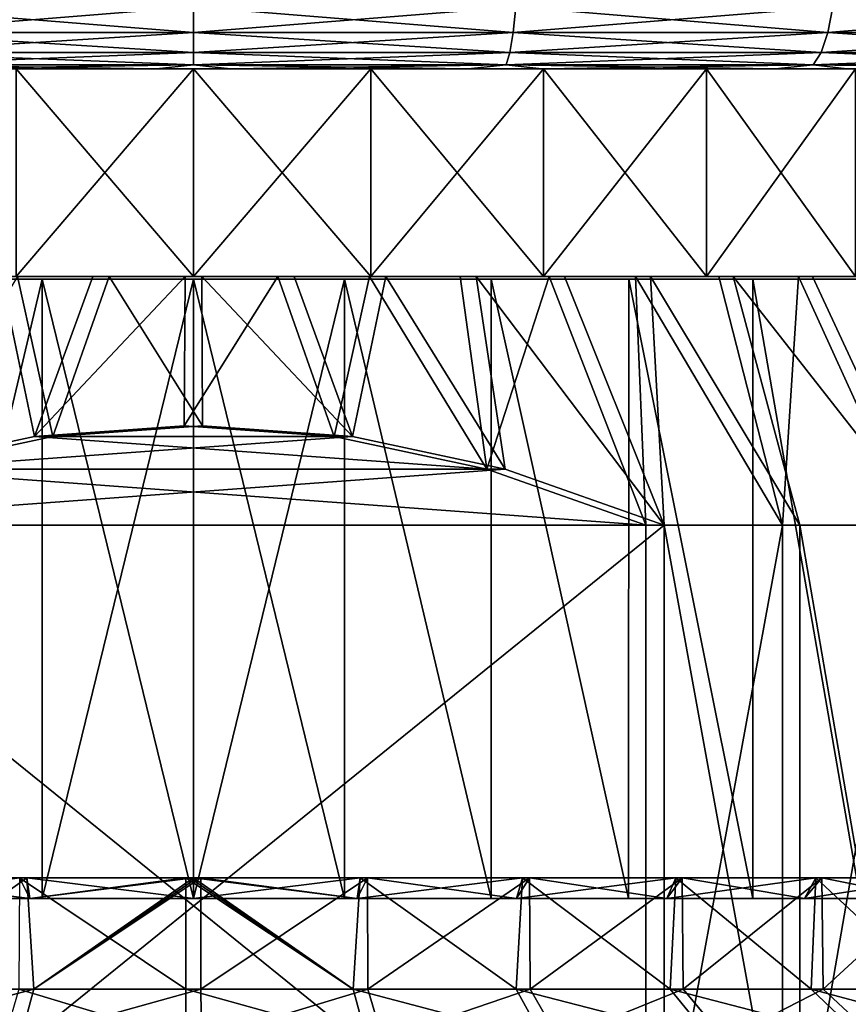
# Model space of a CAD drawing. Header units: metres. Extents: x -105 to 105, y -117 to 62.
# Tile 138 of 256: x -77 to -67, y 31 to 43. Entities that reach past the tile are written whole.
import ezdxf

# ---------------------------------------------------------------- set-up
doc = ezdxf.new("R2010")
doc.units = ezdxf.units.M
doc.layers.add('solid_509432_AD150_SW0001', color=7, linetype='CONTINUOUS')

msp = doc.modelspace()

# ---------------------------------------------------------------- linework, layer by layer
at = {"layer": 'solid_509432_AD150_SW0001'}
for points in [[(-78.889526, 43.449661, -29.093908), (-75, 43.449661, -29.348843), (-78.858368, 43.138786, -28.857214)], [(-78.889526, 43.449661, 29.993908), (-78.858368, 43.138786, 29.757214), (-75, 43.138786, 30.010105)], [(-75, 43.449661, 30.248842), (-78.889526, 43.449661, 29.993908), (-75, 43.138786, 30.010105)], [(-75, 43.449661, -29.348843), (-75, 43.138786, -29.110106), (-78.858368, 43.138786, -28.857214)], [(-71.110474, 43.449661, -29.093908), (-71.141632, 43.138786, -28.857214), (-75, 43.138786, -29.110106)], [(-75, 43.449661, -29.348843), (-71.110474, 43.449661, -29.093908), (-75, 43.138786, -29.110106)], [(-75, 43.449661, 30.248842), (-75, 43.138786, 30.010105), (-71.141632, 43.138786, 29.757214)], [(-71.110474, 43.449661, 29.993908), (-75, 43.449661, 30.248842), (-71.141632, 43.138786, 29.757214)], [(-67.287491, 43.449661, -28.333471), (-67.349281, 43.138786, -28.102869), (-71.141632, 43.138786, -28.857214)], [(-71.110474, 43.449661, -29.093908), (-67.287491, 43.449661, -28.333471), (-71.141632, 43.138786, -28.857214)], [(-71.110474, 43.449661, 29.993908), (-71.141632, 43.138786, 29.757214), (-67.349281, 43.138786, 29.002869)], [(-67.287491, 43.449661, 29.233471), (-71.110474, 43.449661, 29.993908), (-67.349281, 43.138786, 29.002869)], [(-63.596478, 43.449661, -27.08054), (-63.68784, 43.138786, -26.859976), (-67.349281, 43.138786, -28.102869)], [(-67.287491, 43.449661, -28.333471), (-63.596478, 43.449661, -27.08054), (-67.349281, 43.138786, -28.102869)], [(-67.287491, 43.449661, 29.233471), (-67.349281, 43.138786, 29.002869), (-63.68784, 43.138786, 27.759975)], [(-63.596478, 43.449661, 27.980539), (-67.287491, 43.449661, 29.233471), (-63.68784, 43.138786, 27.759975)], [(-78.858368, 43.138786, -28.857214), (-75, 43.138786, -29.110106), (-78.817757, 42.900372, -28.54875)], [(-78.858368, 43.138786, 29.757214), (-78.817757, 42.900372, 29.44875), (-75, 42.900372, 29.69898)], [(-75, 43.138786, 30.010105), (-78.858368, 43.138786, 29.757214), (-75, 42.900372, 29.69898)], [(-75, 43.138786, -29.110106), (-75, 42.900372, -28.798979), (-78.817757, 42.900372, -28.54875)], [(-71.141632, 43.138786, -28.857214), (-71.182243, 42.900372, -28.54875), (-75, 42.900372, -28.798979)], [(-75, 43.138786, -29.110106), (-71.141632, 43.138786, -28.857214), (-75, 42.900372, -28.798979)], [(-75, 43.138786, 30.010105), (-75, 42.900372, 29.69898), (-71.182243, 42.900372, 29.44875)], [(-71.141632, 43.138786, 29.757214), (-75, 43.138786, 30.010105), (-71.182243, 42.900372, 29.44875)], [(-67.349281, 43.138786, -28.102869), (-67.42981, 42.900372, -27.802345), (-71.182243, 42.900372, -28.54875)], [(-71.141632, 43.138786, -28.857214), (-67.349281, 43.138786, -28.102869), (-71.182243, 42.900372, -28.54875)], [(-71.141632, 43.138786, 29.757214), (-71.182243, 42.900372, 29.44875), (-67.42981, 42.900372, 28.702345)], [(-67.349281, 43.138786, 29.002869), (-71.141632, 43.138786, 29.757214), (-67.42981, 42.900372, 28.702345)], [(-63.68784, 43.138786, -26.859976), (-63.8069, 42.900372, -26.572533), (-67.42981, 42.900372, -27.802345)], [(-67.349281, 43.138786, -28.102869), (-63.68784, 43.138786, -26.859976), (-67.42981, 42.900372, -27.802345)], [(-67.349281, 43.138786, 29.002869), (-67.42981, 42.900372, 28.702345), (-63.8069, 42.900372, 27.472534)], [(-63.68784, 43.138786, 27.759975), (-67.349281, 43.138786, 29.002869), (-63.8069, 42.900372, 27.472534)], [(-78.817757, 42.900372, -28.54875), (-75, 42.900372, -28.798979), (-78.77047, 42.750706, -28.189581)], [(-78.817757, 42.900372, 29.44875), (-78.77047, 42.750706, 29.089581), (-75, 42.750706, 29.336712)], [(-75, 42.900372, 29.69898), (-78.817757, 42.900372, 29.44875), (-75, 42.750706, 29.336712)], [(-75, 42.900372, -28.798979), (-75, 42.750706, -28.43671), (-78.77047, 42.750706, -28.189581)], [(-71.182243, 42.900372, -28.54875), (-71.22953, 42.750706, -28.189581), (-75, 42.750706, -28.43671)], [(-75, 42.900372, -28.798979), (-71.182243, 42.900372, -28.54875), (-75, 42.750706, -28.43671)], [(-75, 42.900372, 29.69898), (-75, 42.750706, 29.336712), (-71.22953, 42.750706, 29.089581)], [(-71.182243, 42.900372, 29.44875), (-75, 42.900372, 29.69898), (-71.22953, 42.750706, 29.089581)], [(-67.42981, 42.900372, -27.802345), (-67.523567, 42.750706, -27.452421), (-71.22953, 42.750706, -28.189581)], [(-71.182243, 42.900372, -28.54875), (-67.42981, 42.900372, -27.802345), (-71.22953, 42.750706, -28.189581)], [(-71.182243, 42.900372, 29.44875), (-71.22953, 42.750706, 29.089581), (-67.523567, 42.750706, 28.352421)], [(-67.42981, 42.900372, 28.702345), (-71.182243, 42.900372, 29.44875), (-67.523567, 42.750706, 28.352421)], [(-63.8069, 42.900372, -26.572533), (-63.945534, 42.750706, -26.237841), (-67.523567, 42.750706, -27.452421)], [(-67.42981, 42.900372, -27.802345), (-63.8069, 42.900372, -26.572533), (-67.523567, 42.750706, -27.452421)], [(-67.42981, 42.900372, 28.702345), (-67.523567, 42.750706, 28.352421), (-63.945534, 42.750706, 27.13784)], [(-63.8069, 42.900372, 27.472534), (-67.42981, 42.900372, 28.702345), (-63.945534, 42.750706, 27.13784)], [(-78.77047, 42.750706, -28.189581), (-75.447815, 42.700001, -28.04648), (-79.200638, 42.700001, -27.738731)], [(-75, 42.750706, 29.336712), (-78.77047, 42.750706, 29.089581), (-78.312836, 42.700001, 28.756804)], [(-78.77047, 42.750706, -28.189581), (-75, 42.750706, -28.43671), (-75.447815, 42.700001, -28.04648)], [(-75, 42.750706, 29.336712), (-78.312836, 42.700001, 28.756804), (-74.552185, 42.700001, 28.94648)], [(-75, 42.750706, -28.43671), (-71.687164, 42.700001, -27.856802), (-75.447815, 42.700001, -28.04648)], [(-71.22953, 42.750706, 29.089581), (-75, 42.750706, 29.336712), (-74.552185, 42.700001, 28.94648)], [(-75, 42.750706, -28.43671), (-71.22953, 42.750706, -28.189581), (-71.687164, 42.700001, -27.856802)], [(-71.22953, 42.750706, 29.089581), (-74.552185, 42.700001, 28.94648), (-70.799362, 42.700001, 28.638731)], [(-71.22953, 42.750706, -28.189581), (-67.984337, 42.700001, -27.173006), (-71.687164, 42.700001, -27.856802)], [(-67.523567, 42.750706, 28.352421), (-71.22953, 42.750706, 29.089581), (-70.799362, 42.700001, 28.638731)], [(-71.22953, 42.750706, -28.189581), (-67.523567, 42.750706, -27.452421), (-67.984337, 42.700001, -27.173006)], [(-67.523567, 42.750706, 28.352421), (-70.799362, 42.700001, 28.638731), (-67.119858, 42.700001, 27.838926)], [(-67.523567, 42.750706, -27.452421), (-64.403969, 42.700001, -26.007025), (-67.984337, 42.700001, -27.173006)], [(-63.945534, 42.750706, 27.13784), (-67.523567, 42.750706, 28.352421), (-67.119858, 42.700001, 27.838926)], [(-67.523567, 42.750706, -27.452421), (-63.945534, 42.750706, -26.237841), (-64.403969, 42.700001, -26.007025)], [(-63.945534, 42.750706, 27.13784), (-67.119858, 42.700001, 27.838926), (-63.577896, 42.700001, 26.561024)], [(-75, 42.700001, 13.45), (-99.607635, 42.700001, 14.827555), (-101.288284, 42.700001, 11.458004)], [(-77.139732, 42.700001, 13.272696), (-75, 42.700001, 13.45), (-101.288284, 42.700001, 11.458004)], [(-100.047256, 42.700001, -13.147244), (-98.036095, 42.700001, -16.330591), (-50.392361, 42.700001, -13.927555)], [(-75, 42.700001, -12.55), (-100.047256, 42.700001, -13.147244), (-50.392361, 42.700001, -13.927555)], [(-75, 42.700001, -12.55), (-77.139732, 42.700001, -12.372697), (-100.047256, 42.700001, -13.147244)], [(-51.963905, 42.700001, 17.230591), (-97.497452, 42.700001, 17.946135), (-99.607635, 42.700001, 14.827555)], [(-49.952747, 42.700001, 14.047244), (-51.963905, 42.700001, 17.230591), (-99.607635, 42.700001, 14.827555)], [(-75, 42.700001, 13.45), (-49.952747, 42.700001, 14.047244), (-99.607635, 42.700001, 14.827555)], [(-98.036095, 42.700001, -16.330591), (-52.502552, 42.700001, -17.046135), (-50.392361, 42.700001, -13.927555)], [(-98.036095, 42.700001, -16.330591), (-95.622818, 42.700001, -19.221025), (-52.502552, 42.700001, -17.046135)], [(-54.377178, 42.700001, 20.121027), (-94.994553, 42.700001, 20.759308), (-97.497452, 42.700001, 17.946135)], [(-51.963905, 42.700001, 17.230591), (-54.377178, 42.700001, 20.121027), (-97.497452, 42.700001, 17.946135)], [(-95.622818, 42.700001, -19.221025), (-55.005451, 42.700001, -19.859308), (-52.502552, 42.700001, -17.046135)], [(-95.622818, 42.700001, -19.221025), (-92.849548, 42.700001, -21.768093), (-55.005451, 42.700001, -19.859308)], [(-57.150452, 42.700001, 22.668093), (-92.142624, 42.700001, 23.21797), (-94.994553, 42.700001, 20.759308)], [(-54.377178, 42.700001, 20.121027), (-57.150452, 42.700001, 22.668093), (-94.994553, 42.700001, 20.759308)], [(-92.849548, 42.700001, -21.768093), (-57.857376, 42.700001, -22.31797), (-55.005451, 42.700001, -19.859308)], [(-92.849548, 42.700001, -21.768093), (-89.764687, 42.700001, -23.927326), (-57.857376, 42.700001, -22.31797)], [(-60.235313, 42.700001, 24.827326), (-88.991447, 42.700001, 25.279205), (-92.142624, 42.700001, 23.21797)], [(-57.150452, 42.700001, 22.668093), (-60.235313, 42.700001, 24.827326), (-92.142624, 42.700001, 23.21797)], [(-89.764687, 42.700001, -23.927326), (-61.008553, 42.700001, -24.379206), (-57.857376, 42.700001, -22.31797)], [(-89.764687, 42.700001, -23.927326), (-86.422104, 42.700001, -25.661024), (-61.008553, 42.700001, -24.379206)], [(-63.577896, 42.700001, 26.561024), (-85.596031, 42.700001, 26.907024), (-88.991447, 42.700001, 25.279205)], [(-60.235313, 42.700001, 24.827326), (-63.577896, 42.700001, 26.561024), (-88.991447, 42.700001, 25.279205)], [(-86.422104, 42.700001, -25.661024), (-64.403969, 42.700001, -26.007025), (-61.008553, 42.700001, -24.379206)], [(-86.422104, 42.700001, -25.661024), (-82.880142, 42.700001, -26.938927), (-64.403969, 42.700001, -26.007025)], [(-67.119858, 42.700001, 27.838926), (-82.015663, 42.700001, 28.073008), (-85.596031, 42.700001, 26.907024)], [(-63.577896, 42.700001, 26.561024), (-67.119858, 42.700001, 27.838926), (-85.596031, 42.700001, 26.907024)], [(-82.880142, 42.700001, -26.938927), (-67.984337, 42.700001, -27.173006), (-64.403969, 42.700001, -26.007025)], [(-82.880142, 42.700001, -26.938927), (-79.200638, 42.700001, -27.738731), (-67.984337, 42.700001, -27.173006)], [(-70.799362, 42.700001, 28.638731), (-78.312836, 42.700001, 28.756804), (-82.015663, 42.700001, 28.073008)], [(-67.119858, 42.700001, 27.838926), (-70.799362, 42.700001, 28.638731), (-82.015663, 42.700001, 28.073008)], [(-79.200638, 42.700001, -27.738731), (-71.687164, 42.700001, -27.856802), (-67.984337, 42.700001, -27.173006)], [(-79.200638, 42.700001, -27.738731), (-75.447815, 42.700001, -28.04648), (-71.687164, 42.700001, -27.856802)], [(-70.799362, 42.700001, 28.638731), (-74.552185, 42.700001, 28.94648), (-78.312836, 42.700001, 28.756804)], [(-77.139732, 42.700001, 13.272696), (-77.139732, 40.200001, 13.272696), (-75, 40.200001, 13.45)], [(-77.139732, 42.700001, 13.272696), (-75, 40.200001, 13.45), (-75, 42.700001, 13.45)], [(-75, 42.700001, -12.55), (-75, 40.200001, -12.55), (-77.139732, 40.200001, -12.372697)], [(-75, 42.700001, -12.55), (-77.139732, 40.200001, -12.372697), (-77.139732, 42.700001, -12.372697)], [(-75, 42.700001, 13.45), (-75, 40.200001, 13.45), (-72.860268, 40.200001, 13.272696)], [(-72.860268, 42.700001, 13.272696), (-75, 42.700001, 13.45), (-72.860268, 40.200001, 13.272696)], [(-72.860268, 42.700001, -12.372697), (-72.860268, 40.200001, -12.372697), (-75, 40.200001, -12.55)], [(-72.860268, 42.700001, -12.372697), (-75, 40.200001, -12.55), (-75, 42.700001, -12.55)], [(-72.860268, 42.700001, 13.272696), (-49.952747, 42.700001, 14.047244), (-75, 42.700001, 13.45)], [(-75, 42.700001, -12.55), (-50.392361, 42.700001, -13.927555), (-48.711716, 42.700001, -10.558004)], [(-72.860268, 42.700001, -12.372697), (-75, 42.700001, -12.55), (-48.711716, 42.700001, -10.558004)], [(-72.860268, 42.700001, 13.272696), (-72.860268, 40.200001, 13.272696), (-70.778908, 40.200001, 12.745625)], [(-72.860268, 42.700001, 13.272696), (-70.778908, 40.200001, 12.745625), (-70.778908, 42.700001, 12.745625)], [(-70.778908, 42.700001, -11.845624), (-70.778908, 40.200001, -11.845624), (-72.860268, 40.200001, -12.372697)], [(-70.778908, 42.700001, -11.845624), (-72.860268, 40.200001, -12.372697), (-72.860268, 42.700001, -12.372697)], [(-72.860268, 42.700001, 13.272696), (-70.778908, 42.700001, 12.745625), (-49.952747, 42.700001, 14.047244)], [(-70.778908, 42.700001, -11.845624), (-72.860268, 42.700001, -12.372697), (-48.711716, 42.700001, -10.558004)], [(-70.778908, 42.700001, 12.745625), (-70.778908, 40.200001, 12.745625), (-68.812683, 40.200001, 11.883159)], [(-70.778908, 42.700001, 12.745625), (-68.812683, 40.200001, 11.883159), (-68.812683, 42.700001, 11.883159)], [(-68.812683, 42.700001, -10.983159), (-68.812683, 40.200001, -10.983159), (-70.778908, 40.200001, -11.845624)], [(-68.812683, 42.700001, -10.983159), (-70.778908, 40.200001, -11.845624), (-70.778908, 42.700001, -11.845624)], [(-70.778908, 42.700001, 12.745625), (-68.812683, 42.700001, 11.883159), (-49.952747, 42.700001, 14.047244)], [(-68.812683, 42.700001, -10.983159), (-70.778908, 42.700001, -11.845624), (-48.711716, 42.700001, -10.558004)], [(-68.812683, 42.700001, 11.883159), (-68.812683, 40.200001, 11.883159), (-67.015236, 40.200001, 10.708827)], [(-68.812683, 42.700001, 11.883159), (-67.015236, 40.200001, 10.708827), (-67.015236, 42.700001, 10.708827)], [(-67.015236, 42.700001, -9.808826), (-67.015236, 40.200001, -9.808826), (-68.812683, 40.200001, -10.983159)], [(-67.015236, 42.700001, -9.808826), (-68.812683, 40.200001, -10.983159), (-68.812683, 42.700001, -10.983159)], [(-68.812683, 42.700001, 11.883159), (-67.015236, 42.700001, 10.708827), (-49.952747, 42.700001, 14.047244)], [(-67.015236, 42.700001, -9.808826), (-68.812683, 42.700001, -10.983159), (-48.711716, 42.700001, -10.558004)], [(-76.917366, 38.269844, -14.536306), (-78.758202, 37.875332, -14.522771), (-77.319847, 40.200001, -12.849185)], [(-78.591209, 40.165913, 10.316772), (-76.823303, 40.165913, 10.790482), (-78.591064, 32.700001, 10.316825)], [(-76.823303, 40.165913, -9.890481), (-78.591209, 40.165913, -9.416773), (-78.591103, 32.700001, -9.416811)], [(-78.591209, 40.165913, -9.416773), (-76.823303, 40.165913, 10.790482), (-78.591209, 40.165913, 10.316772)], [(-76.823303, 40.165913, -9.890481), (-76.823303, 40.165913, 10.790482), (-78.591209, 40.165913, -9.416773)], [(-76.823303, 40.165913, -9.890481), (-78.591103, 32.700001, -9.416811), (-76.823242, 32.700001, -9.890492)], [(-76.823303, 40.165913, 10.790482), (-76.823212, 32.700001, 10.790499), (-78.591064, 32.700001, 10.316825)], [(-78.537613, 37.875328, 15.476418), (-76.696777, 38.269844, 15.462882), (-77.124023, 40.200001, 13.781861)], [(-77.139732, 40.200001, -12.372697), (-76.213791, 40.200001, -12.995323), (-77.319847, 40.200001, -12.849185)], [(-76.917366, 38.269844, -14.536306), (-77.319847, 40.200001, -12.849185), (-76.213791, 40.200001, -12.995323)], [(-77.139732, 40.200001, 13.272696), (-77.124023, 40.200001, 13.781861), (-76.015945, 40.200001, 13.911718)], [(-77.139732, 40.200001, 13.272696), (-76.015945, 40.200001, 13.911718), (-75, 40.200001, 13.45)], [(-77.139732, 40.200001, -12.372697), (-75, 40.200001, -12.55), (-76.213791, 40.200001, -12.995323)], [(-76.696777, 38.269844, 15.462882), (-76.015945, 40.200001, 13.911718), (-77.124023, 40.200001, 13.781861)], [(-76.917366, 38.269844, -14.536306), (-76.213791, 40.200001, -12.995323), (-75.099266, 40.200001, -13.049635)], [(-76.917366, 38.269844, -14.536306), (-75.099266, 40.200001, -13.049635), (-75.110298, 38.400002, -14.549595)], [(-76.823303, 40.165913, -9.890481), (-76.823242, 32.700001, -9.890492), (-75, 32.700001, -10.05)], [(-76.823303, 40.165913, -9.890481), (-75, 32.700001, -10.05), (-75, 40.165913, -10.05)], [(-76.823303, 40.165913, 10.790482), (-75, 40.165913, 10.95), (-76.823212, 32.700001, 10.790499)], [(-76.823303, 40.165913, -9.890481), (-75, 40.165913, -10.05), (-75, 40.165913, 10.95)], [(-76.823303, 40.165913, -9.890481), (-75, 40.165913, 10.95), (-76.823303, 40.165913, 10.790482)], [(-75, 40.165913, 10.95), (-75, 32.700001, 10.95), (-76.823212, 32.700001, 10.790499)], [(-76.696777, 38.269844, 15.462882), (-74.889702, 38.400002, 15.449594), (-76.015945, 40.200001, 13.911718)], [(-75, 40.200001, -12.55), (-75.099266, 40.200001, -13.049635), (-76.213791, 40.200001, -12.995323)], [(-75, 40.200001, 13.45), (-76.015945, 40.200001, 13.911718), (-74.900734, 40.200001, 13.949636)], [(-74.889702, 38.400002, 15.449594), (-74.900734, 40.200001, 13.949636), (-76.015945, 40.200001, 13.911718)], [(-75.110298, 38.400002, -14.549595), (-75.099266, 40.200001, -13.049635), (-73.984055, 40.200001, -13.011719)], [(-73.303223, 38.269844, -14.562882), (-75.110298, 38.400002, -14.549595), (-73.984055, 40.200001, -13.011719)], [(-75, 40.200001, -12.55), (-73.984055, 40.200001, -13.011719), (-75.099266, 40.200001, -13.049635)], [(-75, 40.200001, -12.55), (-72.860268, 40.200001, -12.372697), (-73.984055, 40.200001, -13.011719)], [(-75, 40.200001, 13.45), (-74.900734, 40.200001, 13.949636), (-73.786209, 40.200001, 13.895323)], [(-72.860268, 40.200001, 13.272696), (-75, 40.200001, 13.45), (-73.786209, 40.200001, 13.895323)], [(-75, 40.165913, -10.05), (-75, 32.700001, -10.05), (-73.176788, 32.700001, -9.890498)], [(-73.176697, 40.165913, -9.890481), (-75, 40.165913, -10.05), (-73.176788, 32.700001, -9.890498)], [(-73.176697, 40.165913, 10.790482), (-73.176758, 32.700001, 10.790493), (-75, 32.700001, 10.95)], [(-73.176697, 40.165913, 10.790482), (-75, 32.700001, 10.95), (-75, 40.165913, 10.95)], [(-73.176697, 40.165913, 10.790482), (-75, 40.165913, 10.95), (-75, 40.165913, -10.05)], [(-73.176697, 40.165913, 10.790482), (-75, 40.165913, -10.05), (-73.176697, 40.165913, -9.890481)], [(-73.082634, 38.269844, 15.436307), (-73.786209, 40.200001, 13.895323), (-74.900734, 40.200001, 13.949636)], [(-74.889702, 38.400002, 15.449594), (-73.082634, 38.269844, 15.436307), (-74.900734, 40.200001, 13.949636)], [(-72.860268, 40.200001, -12.372697), (-72.875977, 40.200001, -12.881862), (-73.984055, 40.200001, -13.011719)], [(-73.303223, 38.269844, -14.562882), (-73.984055, 40.200001, -13.011719), (-72.875977, 40.200001, -12.881862)], [(-72.860268, 40.200001, 13.272696), (-73.786209, 40.200001, 13.895323), (-72.680153, 40.200001, 13.749185)], [(-73.082634, 38.269844, 15.436307), (-72.680153, 40.200001, 13.749185), (-73.786209, 40.200001, 13.895323)], [(-71.462387, 37.875328, -14.576418), (-73.303223, 38.269844, -14.562882), (-72.875977, 40.200001, -12.881862)], [(-73.176697, 40.165913, -9.890481), (-73.176788, 32.700001, -9.890498), (-71.408936, 32.700001, -9.416825)], [(-73.176697, 40.165913, 10.790482), (-71.408897, 32.700001, 10.316811), (-73.176758, 32.700001, 10.790493)], [(-71.408791, 40.165913, -9.416773), (-73.176697, 40.165913, -9.890481), (-71.408936, 32.700001, -9.416825)], [(-73.176697, 40.165913, 10.790482), (-71.408791, 40.165913, 10.316772), (-71.408897, 32.700001, 10.316811)], [(-71.408791, 40.165913, 10.316772), (-73.176697, 40.165913, -9.890481), (-71.408791, 40.165913, -9.416773)], [(-73.176697, 40.165913, 10.790482), (-73.176697, 40.165913, -9.890481), (-71.408791, 40.165913, 10.316772)], [(-73.082634, 38.269844, 15.436307), (-71.241798, 37.875332, 15.422771), (-72.680153, 40.200001, 13.749185)], [(-72.860268, 40.200001, -12.372697), (-71.782333, 40.200001, -12.660935), (-72.875977, 40.200001, -12.881862)], [(-71.462387, 37.875328, -14.576418), (-72.875977, 40.200001, -12.881862), (-71.782333, 40.200001, -12.660935)], [(-72.860268, 40.200001, -12.372697), (-70.778908, 40.200001, -11.845624), (-71.782333, 40.200001, -12.660935)], [(-72.860268, 40.200001, 13.272696), (-72.680153, 40.200001, 13.749185), (-71.589882, 40.200001, 13.5122)], [(-70.778908, 40.200001, 12.745625), (-72.860268, 40.200001, 13.272696), (-71.589882, 40.200001, 13.5122)], [(-71.241798, 37.875332, 15.422771), (-71.589882, 40.200001, 13.5122), (-72.680153, 40.200001, 13.749185)], [(-70.778908, 40.200001, -11.845624), (-70.710487, 40.200001, -12.350393), (-71.782333, 40.200001, -12.660935)], [(-71.462387, 37.875328, -14.576418), (-71.782333, 40.200001, -12.660935), (-70.710487, 40.200001, -12.350393)], [(-70.778908, 40.200001, 12.745625), (-71.589882, 40.200001, 13.5122), (-70.522713, 40.200001, 13.185929)], [(-69.32209, 37.200001, 15.408655), (-70.522713, 40.200001, 13.185929), (-71.589882, 40.200001, 13.5122)], [(-71.241798, 37.875332, 15.422771), (-69.32209, 37.200001, 15.408655), (-71.589882, 40.200001, 13.5122)], [(-71.462387, 37.875328, -14.576418), (-70.710487, 40.200001, -12.350393), (-69.542679, 37.200001, -14.590534)], [(-71.408791, 40.165913, -9.416773), (-71.408936, 32.700001, -9.416825), (-69.75016, 32.700001, -8.64336)], [(-71.408791, 40.165913, 10.316772), (-69.75013, 32.700001, 9.543344), (-71.408897, 32.700001, 10.316811)], [(-69.75, 40.165913, -8.643267), (-71.408791, 40.165913, -9.416773), (-69.75016, 32.700001, -8.64336)], [(-71.408791, 40.165913, 10.316772), (-69.75, 40.165913, 9.543266), (-69.75013, 32.700001, 9.543344)], [(-69.75, 40.165913, 9.543266), (-71.408791, 40.165913, -9.416773), (-69.75, 40.165913, -8.643267)], [(-71.408791, 40.165913, 10.316772), (-71.408791, 40.165913, -9.416773), (-69.75, 40.165913, 9.543266)], [(-70.778908, 40.200001, -11.845624), (-68.812683, 40.200001, -10.983159), (-70.710487, 40.200001, -12.350393)], [(-70.778908, 40.200001, 12.745625), (-70.522713, 40.200001, 13.185929), (-69.486336, 40.200001, 12.772722)], [(-68.812683, 40.200001, 11.883159), (-70.778908, 40.200001, 12.745625), (-69.486336, 40.200001, 12.772722)], [(-68.812683, 40.200001, -10.983159), (-69.668144, 40.200001, -11.952471), (-70.710487, 40.200001, -12.350393)], [(-69.542679, 37.200001, -14.590534), (-70.710487, 40.200001, -12.350393), (-69.668144, 40.200001, -11.952471)], [(-69.32209, 37.200001, 15.408655), (-69.486336, 40.200001, 12.772722), (-70.522713, 40.200001, 13.185929)], [(-69.75, 40.165913, -8.643267), (-69.75016, 32.700001, -8.64336), (-68.250885, 32.700001, -7.5936)], [(-69.75, 40.165913, 9.543266), (-68.250877, 32.700001, 8.493591), (-69.75013, 32.700001, 9.543344)], [(-68.250732, 40.165913, -7.593467), (-69.75, 40.165913, -8.643267), (-68.250885, 32.700001, -7.5936)], [(-69.75, 40.165913, 9.543266), (-68.250732, 40.165913, 8.493466), (-68.250877, 32.700001, 8.493591)], [(-68.250732, 40.165913, 8.493466), (-69.75, 40.165913, -8.643267), (-68.250732, 40.165913, -7.593467)], [(-69.75, 40.165913, 9.543266), (-69.75, 40.165913, -8.643267), (-68.250732, 40.165913, 8.493466)], [(-68.812683, 40.200001, -10.983159), (-68.662254, 40.200001, -11.469858), (-69.668144, 40.200001, -11.952471)], [(-67.89418, 37.200001, -13.885528), (-69.668144, 40.200001, -11.952471), (-68.662254, 40.200001, -11.469858)], [(-67.89418, 37.200001, -13.885528), (-69.542679, 37.200001, -14.590534), (-69.668144, 40.200001, -11.952471)], [(-68.812683, 40.200001, 11.883159), (-69.486336, 40.200001, 12.772722), (-68.487656, 40.200001, 12.275369)], [(-67.684135, 37.200001, 14.679482), (-68.487656, 40.200001, 12.275369), (-69.486336, 40.200001, 12.772722)], [(-69.32209, 37.200001, 15.408655), (-67.684135, 37.200001, 14.679482), (-69.486336, 40.200001, 12.772722)], [(-68.812683, 40.200001, -10.983159), (-67.015236, 40.200001, -9.808826), (-68.662254, 40.200001, -11.469858)], [(-68.812683, 40.200001, 11.883159), (-68.487656, 40.200001, 12.275369), (-67.533279, 40.200001, 11.697137)], [(-67.015236, 40.200001, 10.708827), (-68.812683, 40.200001, 11.883159), (-67.533279, 40.200001, 11.697137)], [(-67.015236, 40.200001, -9.808826), (-67.699486, 40.200001, -10.905723), (-68.662254, 40.200001, -11.469858)], [(-67.89418, 37.200001, -13.885528), (-68.662254, 40.200001, -11.469858), (-67.699486, 40.200001, -10.905723)], [(-66.137978, 37.200001, 13.771583), (-67.533279, 40.200001, 11.697137), (-68.487656, 40.200001, 12.275369)], [(-67.684135, 37.200001, 14.679482), (-66.137978, 37.200001, 13.771583), (-68.487656, 40.200001, 12.275369)], [(-68.250732, 40.165913, -7.593467), (-68.250885, 32.700001, -7.5936), (-66.956642, 32.700001, -6.299397)], [(-68.250732, 40.165913, 8.493466), (-66.95665, 32.700001, 7.199407), (-68.250877, 32.700001, 8.493591)], [(-66.956535, 40.165913, -6.29927), (-68.250732, 40.165913, -7.593467), (-66.956642, 32.700001, -6.299397)], [(-68.250732, 40.165913, 8.493466), (-66.956535, 40.165913, 7.19927), (-66.95665, 32.700001, 7.199407)], [(-66.956535, 40.165913, 7.19927), (-68.250732, 40.165913, -7.593467), (-66.956535, 40.165913, -6.29927)], [(-68.250732, 40.165913, 8.493466), (-68.250732, 40.165913, -7.593467), (-66.956535, 40.165913, 7.19927)], [(-67.89418, 37.200001, -13.885528), (-67.699486, 40.200001, -10.905723), (-66.334839, 37.200001, -13.000463)], [(-67.015236, 40.200001, -9.808826), (-66.786629, 40.200001, -10.264035), (-67.699486, 40.200001, -10.905723)], [(-66.334839, 37.200001, -13.000463), (-67.699486, 40.200001, -10.905723), (-66.786629, 40.200001, -10.264035)], [(-67.015236, 40.200001, 10.708827), (-67.533279, 40.200001, 11.697137), (-66.629967, 40.200001, 11.042095)], [(-66.137978, 37.200001, 13.771583), (-66.629967, 40.200001, 11.042095), (-67.533279, 40.200001, 11.697137)], [(-76.917366, 38.269844, -14.536306), (-75.110298, 38.400002, -14.549595), (-73.303223, 38.269844, -14.562882)], [(-76.696777, 38.269844, 15.462882), (-73.082634, 38.269844, 15.436307), (-74.889702, 38.400002, 15.449594)], [(-76.917366, 38.269844, -14.536306), (-71.462387, 37.875328, -14.576418), (-78.758202, 37.875332, -14.522771)], [(-78.537613, 37.875328, 15.476418), (-71.241798, 37.875332, 15.422771), (-73.082634, 38.269844, 15.436307)], [(-78.537613, 37.875328, 15.476418), (-73.082634, 38.269844, 15.436307), (-76.696777, 38.269844, 15.462882)], [(-76.917366, 38.269844, -14.536306), (-73.303223, 38.269844, -14.562882), (-71.462387, 37.875328, -14.576418)], [(-78.758202, 37.875332, -14.522771), (-69.542679, 37.200001, -14.590534), (-80.67791, 37.200001, -14.508655)], [(-80.457321, 37.200001, 15.490534), (-69.32209, 37.200001, 15.408655), (-71.241798, 37.875332, 15.422771)], [(-78.537613, 37.875328, 15.476418), (-80.457321, 37.200001, 15.490534), (-71.241798, 37.875332, 15.422771)], [(-78.758202, 37.875332, -14.522771), (-71.462387, 37.875328, -14.576418), (-69.542679, 37.200001, -14.590534)], [(-80.67791, 37.200001, -14.508655), (-69.542679, 37.200001, -14.590534), (-69.542679, 28.200001, -14.590534)], [(-80.67791, 37.200001, -14.508655), (-69.542679, 28.200001, -14.590534), (-80.67791, 28.200001, -14.508655)], [(-80.457321, 28.200001, 15.490534), (-69.32209, 28.200001, 15.408655), (-69.32209, 37.200001, 15.408655)], [(-80.457321, 37.200001, 15.490534), (-80.457321, 28.200001, 15.490534), (-69.32209, 37.200001, 15.408655)], [(-67.89418, 37.200001, -13.885528), (-67.89418, 28.200001, -13.885528), (-69.542679, 28.200001, -14.590534)], [(-67.89418, 37.200001, -13.885528), (-69.542679, 28.200001, -14.590534), (-69.542679, 37.200001, -14.590534)], [(-69.32209, 37.200001, 15.408655), (-69.32209, 28.200001, 15.408655), (-67.684135, 28.200001, 14.679482)], [(-69.32209, 37.200001, 15.408655), (-67.684135, 28.200001, 14.679482), (-67.684135, 37.200001, 14.679482)], [(-66.334839, 37.200001, -13.000463), (-66.334839, 28.200001, -13.000463), (-67.89418, 28.200001, -13.885528)], [(-67.89418, 37.200001, -13.885528), (-66.334839, 37.200001, -13.000463), (-67.89418, 28.200001, -13.885528)], [(-67.684135, 37.200001, 14.679482), (-67.684135, 28.200001, 14.679482), (-66.137978, 28.200001, 13.771583)], [(-67.684135, 37.200001, 14.679482), (-66.137978, 28.200001, 13.771583), (-66.137978, 37.200001, 13.771583)], [(-78.968597, 32.950001, 12.039336), (-77.011604, 32.950001, 12.533706), (-78.892136, 31.606218, 12.06524)], [(-76.975067, 32.700001, 12.286347), (-77.011604, 32.950001, 12.533706), (-78.968597, 32.950001, 12.039336)], [(-76.975067, 32.700001, 12.286347), (-78.968597, 32.950001, 12.039336), (-78.896309, 32.700001, 11.799837)], [(-78.896271, 32.700001, -10.89985), (-77.100403, 32.950001, -11.618587), (-76.975037, 32.700001, -11.386353)], [(-77.011604, 32.950001, 12.533706), (-76.927254, 31.606218, 12.547445), (-78.892136, 31.606218, 12.06524)], [(-77.100403, 32.950001, -11.618587), (-77.10495, 31.606218, -11.617796), (-75.090073, 31.606218, -11.799669)], [(-77.100403, 32.950001, -11.618587), (-75.090073, 31.606218, -11.799669), (-75.090073, 32.950001, -11.799669)], [(-76.975037, 32.700001, -11.386353), (-77.100403, 32.950001, -11.618587), (-75.090073, 32.950001, -11.799669)], [(-77.011604, 32.950001, 12.533706), (-75, 32.950001, 12.7), (-76.927254, 31.606218, 12.547445)], [(-75, 32.700001, 12.45), (-75, 32.950001, 12.7), (-77.011604, 32.950001, 12.533706)], [(-76.975067, 32.700001, 12.286347), (-75, 32.700001, 12.45), (-77.011604, 32.950001, 12.533706)], [(-76.975037, 32.700001, -11.386353), (-75.045036, 32.950001, -11.799917), (-75, 32.950001, -11.8)], [(-76.975037, 32.700001, -11.386353), (-75, 32.950001, -11.8), (-75, 32.700001, -11.55)], [(-76.975037, 32.700001, -11.386353), (-75.090073, 32.950001, -11.799669), (-75.045036, 32.950001, -11.799917)], [(-76.927254, 31.606218, 12.547445), (-74.909927, 32.950001, 12.699669), (-74.909927, 31.606218, 12.699669)], [(-74.954964, 32.950001, 12.699917), (-74.909927, 32.950001, 12.699669), (-76.927254, 31.606218, 12.547445)], [(-75, 32.950001, 12.7), (-74.954964, 32.950001, 12.699917), (-76.927254, 31.606218, 12.547445)], [(-75.090073, 32.950001, -11.799669), (-75.090073, 31.606218, -11.799669), (-73.072746, 31.606218, -11.647445)], [(-75.045036, 32.950001, -11.799917), (-75.090073, 32.950001, -11.799669), (-73.072746, 31.606218, -11.647445)], [(-75.045036, 32.950001, -11.799917), (-73.072746, 31.606218, -11.647445), (-75, 32.950001, -11.8)], [(-72.988396, 32.950001, -11.633705), (-75, 32.950001, -11.8), (-73.072746, 31.606218, -11.647445)], [(-75, 32.700001, -11.55), (-75, 32.950001, -11.8), (-72.988396, 32.950001, -11.633705)], [(-73.024933, 32.700001, -11.386347), (-75, 32.700001, -11.55), (-72.988396, 32.950001, -11.633705)], [(-73.024963, 32.700001, 12.286352), (-74.954964, 32.950001, 12.699917), (-75, 32.950001, 12.7)], [(-75, 32.700001, 12.45), (-73.024963, 32.700001, 12.286352), (-75, 32.950001, 12.7)], [(-73.024963, 32.700001, 12.286352), (-74.909927, 32.950001, 12.699669), (-74.954964, 32.950001, 12.699917)], [(-72.899597, 32.950001, 12.518587), (-72.89505, 31.606218, 12.517796), (-74.909927, 31.606218, 12.699669)], [(-74.909927, 32.950001, 12.699669), (-72.899597, 32.950001, 12.518587), (-74.909927, 31.606218, 12.699669)], [(-73.024963, 32.700001, 12.286352), (-72.899597, 32.950001, 12.518587), (-74.909927, 32.950001, 12.699669)], [(-72.988396, 32.950001, -11.633705), (-73.072746, 31.606218, -11.647445), (-71.107864, 31.606218, -11.165239)], [(-73.024963, 32.700001, 12.286352), (-71.103729, 32.700001, 11.79985), (-72.899597, 32.950001, 12.518587)], [(-73.024933, 32.700001, -11.386347), (-72.988396, 32.950001, -11.633705), (-71.031403, 32.950001, -11.139337)], [(-71.103691, 32.700001, -10.899837), (-73.024933, 32.700001, -11.386347), (-71.031403, 32.950001, -11.139337)], [(-71.031403, 32.950001, -11.139337), (-72.988396, 32.950001, -11.633705), (-71.107864, 31.606218, -11.165239)], [(-72.899597, 32.950001, 12.518587), (-70.946289, 32.950001, 12.009842), (-72.89505, 31.606218, 12.517796)], [(-71.103729, 32.700001, 11.79985), (-70.946289, 32.950001, 12.009842), (-72.899597, 32.950001, 12.518587)], [(-70.946289, 32.950001, 12.009842), (-70.937477, 31.606218, 12.006748), (-72.89505, 31.606218, 12.517796)], [(-71.031403, 32.950001, -11.139337), (-71.107864, 31.606218, -11.165239), (-69.249123, 31.606218, -10.366189)], [(-71.103729, 32.700001, 11.79985), (-69.28875, 32.700001, 11.003751), (-70.946289, 32.950001, 12.009842)], [(-71.103691, 32.700001, -10.899837), (-71.031403, 32.950001, -11.139337), (-69.182159, 32.950001, -10.330316)], [(-69.288727, 32.700001, -10.103737), (-71.103691, 32.700001, -10.899837), (-69.182159, 32.950001, -10.330316)], [(-69.182159, 32.950001, -10.330316), (-71.031403, 32.950001, -11.139337), (-69.249123, 31.606218, -10.366189)], [(-70.946289, 32.950001, 12.009842), (-69.10305, 32.950001, 11.187245), (-70.937477, 31.606218, 12.006748)], [(-69.28875, 32.700001, 11.003751), (-69.10305, 32.950001, 11.187245), (-70.946289, 32.950001, 12.009842)], [(-69.10305, 32.950001, 11.187245), (-69.090691, 31.606218, 11.18045), (-70.937477, 31.606218, 12.006748)], [(-69.28875, 32.700001, 11.003751), (-67.629585, 32.700001, 9.919794), (-69.10305, 32.950001, 11.187245)], [(-69.288727, 32.700001, -10.103737), (-69.182159, 32.950001, -10.330316), (-67.490868, 32.950001, -9.228607)], [(-67.629578, 32.700001, -9.019788), (-69.288727, 32.700001, -10.103737), (-67.490868, 32.950001, -9.228607)], [(-69.182159, 32.950001, -10.330316), (-69.249123, 31.606218, -10.366189), (-67.547226, 31.606218, -9.272072)], [(-67.490868, 32.950001, -9.228607), (-69.182159, 32.950001, -10.330316), (-67.547226, 31.606218, -9.272072)], [(-69.10305, 32.950001, 11.187245), (-67.419907, 32.950001, 10.073131), (-69.090691, 31.606218, 11.18045)], [(-67.629585, 32.700001, 9.919794), (-67.419907, 32.950001, 10.073131), (-69.10305, 32.950001, 11.187245)], [(-67.419907, 32.950001, 10.073131), (-67.405067, 31.606218, 10.061424), (-69.090691, 31.606218, 11.18045)], [(-67.629585, 32.700001, 9.919794), (-66.171425, 32.700001, 8.577498), (-67.419907, 32.950001, 10.073131)], [(-67.629578, 32.700001, -9.019788), (-67.490868, 32.950001, -9.228607), (-66.003456, 32.950001, -7.864123)], [(-66.17144, 32.700001, -7.677511), (-67.629578, 32.700001, -9.019788), (-66.003456, 32.950001, -7.864123)], [(-67.490868, 32.950001, -9.228607), (-67.547226, 31.606218, -9.272072), (-66.048615, 31.606218, -7.912729)], [(-66.003456, 32.950001, -7.864123), (-67.490868, 32.950001, -9.228607), (-66.048615, 31.606218, -7.912729)], [(-67.419907, 32.950001, 10.073131), (-65.942566, 32.950001, 8.697747), (-67.405067, 31.606218, 10.061424)], [(-66.171425, 32.700001, 8.577498), (-65.942566, 32.950001, 8.697747), (-67.419907, 32.950001, 10.073131)], [(-65.942566, 32.950001, 8.697747), (-65.926605, 31.606218, 8.68019), (-67.405067, 31.606218, 10.061424)], [(-76.823212, 32.700001, 10.790499), (-80.711273, 32.700001, 11.003736), (-82.370422, 32.700001, 9.919787)], [(-78.591064, 32.700001, 10.316825), (-76.823212, 32.700001, 10.790499), (-82.370422, 32.700001, 9.919787)], [(-80.711273, 32.700001, 11.003736), (-69.28875, 32.700001, 11.003751), (-71.103729, 32.700001, 11.79985)], [(-75, 32.700001, 10.95), (-69.28875, 32.700001, 11.003751), (-80.711273, 32.700001, 11.003736)], [(-78.896309, 32.700001, 11.799837), (-80.711273, 32.700001, 11.003736), (-71.103729, 32.700001, 11.79985)], [(-76.823212, 32.700001, 10.790499), (-75, 32.700001, 10.95), (-80.711273, 32.700001, 11.003736)], [(-80.71125, 32.700001, -10.103751), (-78.896271, 32.700001, -10.89985), (-69.288727, 32.700001, -10.103737)], [(-75, 32.700001, -10.05), (-80.71125, 32.700001, -10.103751), (-69.288727, 32.700001, -10.103737)], [(-76.823242, 32.700001, -9.890492), (-80.71125, 32.700001, -10.103751), (-75, 32.700001, -10.05)], [(-76.823242, 32.700001, -9.890492), (-78.591103, 32.700001, -9.416811), (-80.71125, 32.700001, -10.103751)], [(-78.896309, 32.700001, 11.799837), (-71.103729, 32.700001, 11.79985), (-73.024963, 32.700001, 12.286352)], [(-76.975067, 32.700001, 12.286347), (-78.896309, 32.700001, 11.799837), (-73.024963, 32.700001, 12.286352)], [(-78.896271, 32.700001, -10.89985), (-71.103691, 32.700001, -10.899837), (-69.288727, 32.700001, -10.103737)], [(-78.896271, 32.700001, -10.89985), (-76.975037, 32.700001, -11.386353), (-71.103691, 32.700001, -10.899837)], [(-76.975067, 32.700001, 12.286347), (-73.024963, 32.700001, 12.286352), (-75, 32.700001, 12.45)], [(-76.975037, 32.700001, -11.386353), (-75, 32.700001, -11.55), (-73.024933, 32.700001, -11.386347)], [(-76.975037, 32.700001, -11.386353), (-73.024933, 32.700001, -11.386347), (-71.103691, 32.700001, -10.899837)], [(-73.176788, 32.700001, -9.890498), (-75, 32.700001, -10.05), (-69.288727, 32.700001, -10.103737)], [(-75, 32.700001, 10.95), (-73.176758, 32.700001, 10.790493), (-69.28875, 32.700001, 11.003751)], [(-73.176788, 32.700001, -9.890498), (-69.288727, 32.700001, -10.103737), (-67.629578, 32.700001, -9.019788)], [(-71.408936, 32.700001, -9.416825), (-73.176788, 32.700001, -9.890498), (-67.629578, 32.700001, -9.019788)], [(-73.176758, 32.700001, 10.790493), (-71.408897, 32.700001, 10.316811), (-69.28875, 32.700001, 11.003751)], [(-69.75016, 32.700001, -8.64336), (-71.408936, 32.700001, -9.416825), (-67.629578, 32.700001, -9.019788)], [(-71.408897, 32.700001, 10.316811), (-67.629585, 32.700001, 9.919794), (-69.28875, 32.700001, 11.003751)], [(-71.408897, 32.700001, 10.316811), (-69.75013, 32.700001, 9.543344), (-67.629585, 32.700001, 9.919794)], [(-69.75016, 32.700001, -8.64336), (-67.629578, 32.700001, -9.019788), (-66.17144, 32.700001, -7.677511)], [(-68.250885, 32.700001, -7.5936), (-69.75016, 32.700001, -8.64336), (-66.17144, 32.700001, -7.677511)], [(-69.75013, 32.700001, 9.543344), (-66.171425, 32.700001, 8.577498), (-67.629585, 32.700001, 9.919794)], [(-69.75013, 32.700001, 9.543344), (-68.250877, 32.700001, 8.493591), (-66.171425, 32.700001, 8.577498)], [(-68.250885, 32.700001, -7.5936), (-66.17144, 32.700001, -7.677511), (-64.954102, 32.700001, -6.11353)], [(-66.956642, 32.700001, -6.299397), (-68.250885, 32.700001, -7.5936), (-64.954102, 32.700001, -6.11353)], [(-68.250877, 32.700001, 8.493591), (-66.95665, 32.700001, 7.199407), (-66.171425, 32.700001, 8.577498)], [(-76.927254, 31.606218, 12.547445), (-77.092453, 31, 13.584369), (-79.225723, 31, 13.06084)], [(-78.892136, 31.606218, 12.06524), (-76.927254, 31.606218, 12.547445), (-79.225723, 31, 13.06084)], [(-77.10495, 31.606218, -11.617796), (-77.28537, 31, -12.652178), (-75.097794, 31, -12.849641)], [(-77.10495, 31.606218, -11.617796), (-75.097794, 31, -12.849641), (-75.090073, 31.606218, -11.799669)], [(-77.092453, 31, 13.584369), (-74.909927, 31.606218, 12.699669), (-74.902206, 31, 13.74964)], [(-76.927254, 31.606218, 12.547445), (-74.909927, 31.606218, 12.699669), (-77.092453, 31, 13.584369)], [(-75.090073, 31.606218, -11.799669), (-75.097794, 31, -12.849641), (-72.907547, 31, -12.684369)], [(-73.072746, 31.606218, -11.647445), (-75.090073, 31.606218, -11.799669), (-72.907547, 31, -12.684369)], [(-74.909927, 31.606218, 12.699669), (-72.89505, 31.606218, 12.517796), (-74.902206, 31, 13.74964)], [(-72.89505, 31.606218, 12.517796), (-72.71463, 31, 13.552178), (-74.902206, 31, 13.74964)], [(-73.072746, 31.606218, -11.647445), (-72.907547, 31, -12.684369), (-70.774277, 31, -12.16084)], [(-71.107864, 31.606218, -11.165239), (-73.072746, 31.606218, -11.647445), (-70.774277, 31, -12.16084)], [(-72.89505, 31.606218, 12.517796), (-70.937477, 31.606218, 12.006748), (-72.71463, 31, 13.552178)], [(-70.937477, 31.606218, 12.006748), (-70.589287, 31, 12.997334), (-72.71463, 31, 13.552178)], [(-71.107864, 31.606218, -11.165239), (-70.774277, 31, -12.16084), (-68.75621, 31, -11.293299)], [(-69.249123, 31.606218, -10.366189), (-71.107864, 31.606218, -11.165239), (-68.75621, 31, -11.293299)], [(-70.937477, 31.606218, 12.006748), (-69.090691, 31.606218, 11.18045), (-70.589287, 31, 12.997334)], [(-69.090691, 31.606218, 11.18045), (-68.58419, 31, 12.100211), (-70.589287, 31, 12.997334)], [(-69.249123, 31.606218, -10.366189), (-68.75621, 31, -11.293299), (-66.908424, 31, -10.105395)], [(-67.547226, 31.606218, -9.272072), (-69.249123, 31.606218, -10.366189), (-66.908424, 31, -10.105395)], [(-69.090691, 31.606218, 11.18045), (-67.405067, 31.606218, 10.061424), (-68.58419, 31, 12.100211)], [(-67.405067, 31.606218, 10.061424), (-66.754074, 31, 10.885262), (-68.58419, 31, 12.100211)], [(-67.547226, 31.606218, -9.272072), (-66.908424, 31, -10.105395), (-65.281357, 31, -8.629533)], [(-66.048615, 31.606218, -7.912729), (-67.547226, 31.606218, -9.272072), (-65.281357, 31, -8.629533)], [(-67.405067, 31.606218, 10.061424), (-65.926605, 31.606218, 8.68019), (-66.754074, 31, 10.885262)]]:
    msp.add_3dface(points, dxfattribs=at)

doc.saveas('drawing.dxf')
